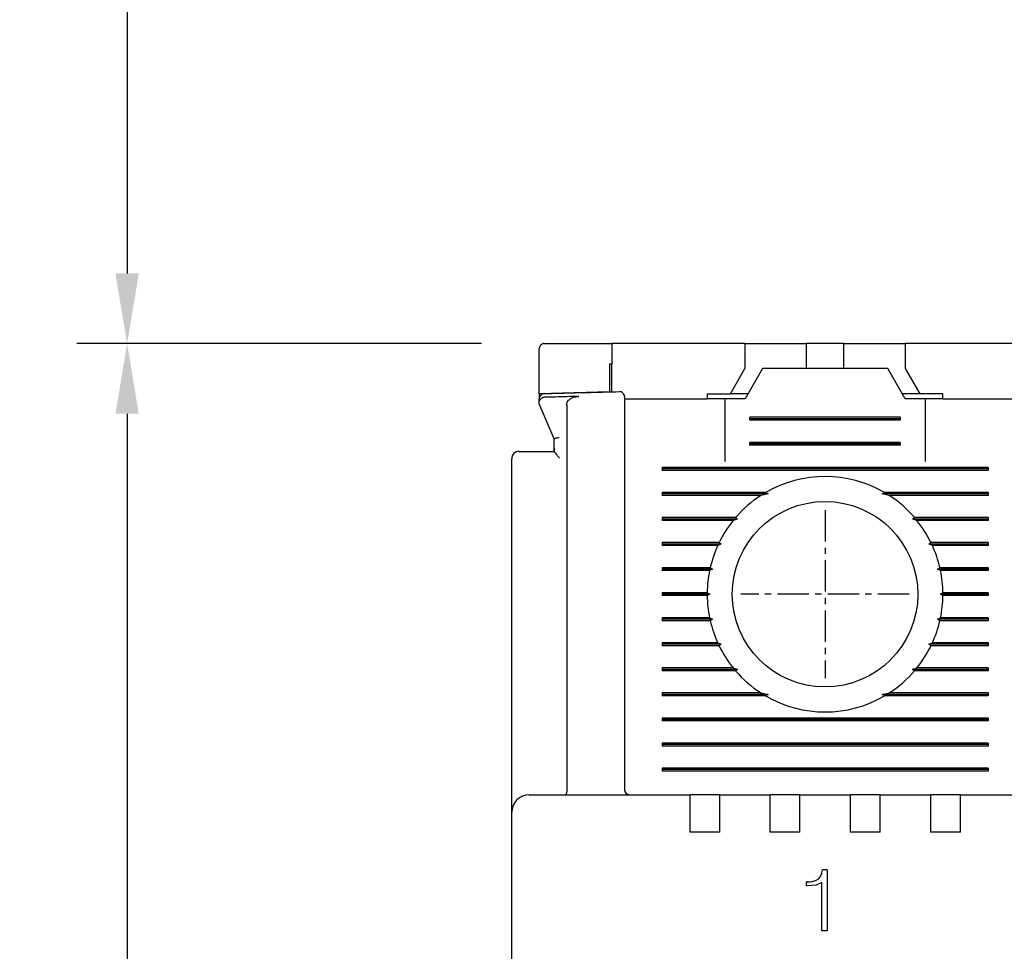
# Model space of a CAD drawing. Extents: x -28 to 1048, y -170 to 585.
# Tile 15 of 22: x 377 to 416, y 414 to 451. Entities that reach past the tile are written whole.
import ezdxf

# ---------------------------------------------------------------- set-up
doc = ezdxf.new("R2010")
doc.units = 0
doc.header["$MEASUREMENT"] = 0
doc.linetypes.add('CENTER', pattern=[2, 1.25, -0.25, 0.25, -0.25])
doc.layers.get('0').update_dxf_attribs({"linetype": 'CONTINUOUS'})
doc.layers.add('cen', color=1, linetype='CENTER')
doc.layers.add('di', color=3, linetype='CONTINUOUS')
doc.styles.add('KIM', font='ROMANS.shx', dxfattribs={"height": 5, "bigfont": 'GSG1.shx'})
doc.styles.get("Standard").update_dxf_attribs({"font": 'romans.shx', "height": 2, "bigfont": 'hgs.shx'})
doc.dimstyles.new('STANDARD$0', dxfattribs={"dimtxt": 5, "dimasz": 5, "dimexe": 1, "dimexo": 2, "dimgap": 2, "dimtad": 1, "dimdec": 4, "dimzin": 12, "dimdsep": 46, "dimtxsty": 'KIM', "dimcen": -1, "dimdle": 0.1, "dimadec": 0, "dimazin": 0, "dimtfac": 1, "dimtdec": 4, "dimtmove": 0, "dimatfit": 3, "dimfxl": 0, "dimtolj": 1, "dimtzin": 0, "dimarcsym": 0})

# ---------------------------------------------------------------- blocks, each defined once
blk = doc.blocks.new('*D186')
at = {"layer": 'di'}
for p, q in [((395.285, 438.009), (379.146, 438.009)), ((381.146, 435.209), (381.146, 342.309)), ((431.985, 339.509), (379.146, 339.509))]:
    blk.add_line(p, q, dxfattribs=at)
for points in [[(380.679, 435.209), (381.612, 435.209), (381.146, 438.009)], [(380.679, 342.309), (381.612, 342.309), (381.146, 339.509)]]:
    blk.add_solid(points, dxfattribs=at)
at = {"layer": 'di', "insert": (378.146, 389.109), "char_height": 2, "attachment_point": 5, "rotation": 90}
blk.add_mtext('\\A1;98.5', dxfattribs=at)
blk = doc.blocks.new('*D169')
at = {"layer": 'di'}
for p, q in [((417.785, 488.109), (379.146, 488.109)), ((381.146, 485.309), (381.146, 440.809)), ((395.285, 438.009), (379.146, 438.009))]:
    blk.add_line(p, q, dxfattribs=at)
for points in [[(380.679, 485.309), (381.612, 485.309), (381.146, 488.109)], [(380.679, 440.809), (381.612, 440.809), (381.146, 438.009)]]:
    blk.add_solid(points, dxfattribs=at)
at = {"layer": 'di', "insert": (378.146, 461.996), "char_height": 2, "attachment_point": 5, "rotation": 90}
blk.add_mtext('\\A1;48', dxfattribs=at)

msp = doc.modelspace()

# ---------------------------------------------------------------- linework, layer by layer
for p, q in [((400.485, 438.009), (400.485, 437.185)), ((405.785, 438.009), (400.485, 438.009)), ((405.785, 438.009), (405.785, 437.009)), ((405.785, 438.009), (407.735, 438.009)), ((407.735, 438.009), (408.235, 438.009)), ((408.235, 438.009), (408.235, 437.009)), ((409.735, 438.009), (408.235, 438.009)), ((409.735, 437.009), (409.735, 438.009)), ((409.735, 438.009), (410.235, 438.009)), ((410.235, 438.009), (412.185, 438.009)), ((412.185, 438.009), (412.185, 437.009)), ((417.485, 438.009), (412.185, 438.009)), ((397.585, 436.009), (397.585, 437.809)), ((400.385, 437.183), (400.385, 436.083)), ((400.485, 436.086), (400.485, 437.185)), ((405.207, 436.009), (405.785, 437.009)), ((406.485, 437.009), (405.792, 435.809)), ((411.485, 437.009), (406.485, 437.009)), ((412.177, 435.809), (411.485, 437.009)), ((412.185, 437.009), (412.762, 436.009)), ((400.385, 436.083), (397.585, 436.009)), ((397.585, 436.009), (397.585, 435.865)), ((404.285, 436.009), (404.285, 435.809)), ((404.285, 436.009), (405.207, 436.009)), ((405.907, 436.009), (405.207, 436.009)), ((412.762, 436.009), (412.062, 436.009)), ((413.685, 436.009), (412.762, 436.009)), ((413.685, 435.809), (413.685, 436.009)), ((398.185, 434.209), (397.585, 435.609)), ((398.685, 435.571), (398.685, 420.195)), ((400.985, 435.809), (404.285, 435.809)), ((404.985, 435.809), (404.285, 435.809)), ((404.985, 435.809), (404.985, 433.309)), ((405.792, 435.809), (404.985, 435.809)), ((412.985, 435.809), (412.177, 435.809)), ((413.685, 435.809), (412.985, 435.809)), ((412.985, 433.309), (412.985, 435.809)), ((413.685, 435.809), (416.985, 435.809)), ((400.985, 435.01), (400.985, 420.209)), ((405.985, 434.951), (405.985, 435.067)), ((411.985, 435.067), (405.985, 435.067)), ((411.985, 435.009), (405.985, 435.009)), ((411.985, 434.951), (405.985, 434.951)), ((411.985, 435.067), (411.985, 434.951)), ((398.185, 433.842), (398.185, 434.21)), ((398.185, 434.21), (398.185, 434.209)), ((405.985, 433.951), (405.985, 434.067)), ((411.985, 434.067), (405.985, 434.067)), ((411.985, 434.009), (405.985, 434.009)), ((411.985, 434.067), (411.985, 433.951)), ((397.185, 433.709), (398.185, 433.709)), ((398.185, 433.842), (398.186, 433.695)), ((398.185, 433.695), (398.185, 433.842)), ((398.186, 433.695), (398.185, 433.695)), ((411.985, 433.951), (405.985, 433.951)), ((396.485, 420.137), (396.485, 433.409)), ((402.485, 433.067), (402.485, 432.951)), ((415.485, 433.067), (402.485, 433.067)), ((415.485, 433.009), (402.485, 433.009)), ((415.485, 432.951), (402.485, 432.951)), ((415.485, 433.067), (415.485, 432.951)), ((406.613, 432.067), (402.485, 432.067)), ((402.485, 432.067), (402.485, 431.951)), ((406.613, 432.067), (406.713, 432.009)), ((411.256, 432.009), (411.356, 432.067)), ((415.485, 432.067), (411.356, 432.067)), ((415.485, 432.067), (415.485, 431.951)), ((406.713, 432.009), (402.485, 432.009)), ((406.426, 431.951), (402.485, 431.951)), ((406.713, 432.009), (406.426, 431.951)), ((411.544, 431.951), (411.256, 432.009)), ((415.485, 432.009), (411.256, 432.009)), ((415.485, 431.951), (411.544, 431.951)), ((405.415, 431.067), (402.485, 431.067)), ((402.485, 431.067), (402.485, 430.951)), ((405.497, 431.009), (402.485, 431.009)), ((405.319, 430.951), (402.485, 430.951)), ((415.485, 431.009), (412.472, 431.009)), ((415.485, 431.067), (412.554, 431.067)), ((415.485, 430.951), (412.65, 430.951)), ((415.485, 431.067), (415.485, 430.951)), ((406.585, 430.809), (406.585, 430.826)), ((411.384, 430.826), (411.385, 430.809)), ((404.759, 430.067), (402.485, 430.067)), ((402.485, 430.067), (402.485, 429.951)), ((415.485, 430.067), (413.21, 430.067)), ((415.485, 430.067), (415.485, 429.951)), ((404.842, 430.009), (402.485, 430.009)), ((404.705, 429.951), (402.485, 429.951)), ((415.485, 430.009), (413.127, 430.009)), ((415.485, 429.951), (413.264, 429.951)), ((404.405, 429.067), (402.485, 429.067)), ((402.485, 429.067), (402.485, 428.951)), ((404.495, 429.009), (402.485, 429.009)), ((404.38, 428.951), (402.485, 428.951)), ((404.495, 429.009), (404.38, 428.951)), ((404.405, 429.067), (404.495, 429.009)), ((413.475, 429.009), (413.564, 429.067)), ((415.485, 429.009), (413.475, 429.009)), ((413.589, 428.951), (413.475, 429.009)), ((415.485, 429.067), (413.564, 429.067)), ((415.485, 428.951), (413.589, 428.951)), ((415.485, 429.067), (415.485, 428.951)), ((404.285, 428.067), (402.485, 428.067)), ((402.485, 428.067), (402.485, 427.951)), ((404.385, 428.009), (402.485, 428.009)), ((404.285, 427.951), (402.485, 427.951)), ((404.285, 428.067), (404.385, 428.009)), ((404.385, 428.009), (404.285, 427.951)), ((413.585, 428.009), (413.684, 428.067)), ((415.485, 428.009), (413.585, 428.009)), ((413.684, 427.951), (413.585, 428.009)), ((415.485, 428.067), (413.684, 428.067)), ((415.485, 427.951), (413.684, 427.951)), ((415.485, 428.067), (415.485, 427.951)), ((404.38, 427.067), (402.485, 427.067)), ((402.485, 427.067), (402.485, 426.951)), ((404.495, 427.009), (402.485, 427.009)), ((404.405, 426.951), (402.485, 426.951)), ((404.38, 427.067), (404.495, 427.009)), ((404.495, 427.009), (404.405, 426.951)), ((413.475, 427.009), (413.589, 427.067)), ((415.485, 427.009), (413.475, 427.009)), ((413.564, 426.951), (413.475, 427.009)), ((415.485, 426.951), (413.564, 426.951)), ((415.485, 427.067), (413.589, 427.067)), ((415.485, 427.067), (415.485, 426.951)), ((404.705, 426.067), (402.485, 426.067)), ((402.485, 426.067), (402.485, 425.951)), ((404.842, 426.009), (402.485, 426.009)), ((404.759, 425.951), (402.485, 425.951)), ((415.485, 426.009), (413.127, 426.009)), ((415.485, 425.951), (413.21, 425.951)), ((415.485, 426.067), (413.264, 426.067)), ((415.485, 426.067), (415.485, 425.951)), ((405.319, 425.067), (402.485, 425.067)), ((402.485, 425.067), (402.485, 424.951)), ((405.497, 425.009), (402.485, 425.009)), ((405.415, 424.951), (402.485, 424.951)), ((406.584, 425.193), (406.585, 425.209)), ((411.385, 425.209), (411.385, 425.193)), ((415.485, 425.009), (412.472, 425.009)), ((415.485, 424.951), (412.554, 424.951)), ((415.485, 425.067), (412.65, 425.067)), ((415.485, 425.067), (415.485, 424.951)), ((406.426, 424.067), (402.485, 424.067)), ((402.485, 424.067), (402.485, 423.951)), ((406.713, 424.009), (402.485, 424.009)), ((406.613, 423.951), (402.485, 423.951)), ((406.426, 424.067), (406.713, 424.009)), ((406.713, 424.009), (406.613, 423.951)), ((411.256, 424.009), (411.544, 424.067)), ((411.356, 423.951), (411.256, 424.009)), ((415.485, 424.009), (411.256, 424.009)), ((415.485, 423.951), (411.356, 423.951)), ((415.485, 424.067), (411.544, 424.067)), ((415.485, 424.067), (415.485, 423.951)), ((402.485, 423.067), (402.485, 422.951)), ((415.485, 423.067), (402.485, 423.067)), ((415.485, 423.009), (402.485, 423.009)), ((415.485, 423.067), (415.485, 422.951)), ((415.485, 422.951), (402.485, 422.951)), ((402.485, 422.067), (402.485, 421.951)), ((415.485, 422.067), (402.485, 422.067)), ((415.485, 422.009), (402.485, 422.009)), ((415.485, 421.951), (402.485, 421.951)), ((415.485, 422.067), (415.485, 421.951)), ((402.485, 421.067), (402.485, 420.951)), ((415.485, 421.067), (402.485, 421.067)), ((415.485, 421.067), (415.485, 420.951)), ((415.485, 421.009), (402.485, 421.009)), ((415.485, 420.951), (402.485, 420.951)), ((396.485, 419.309), (396.485, 420.137)), ((397.185, 420.009), (403.585, 420.009)), ((398.684, 420.193), (398.685, 420.195)), ((403.585, 420.009), (403.585, 419.317)), ((404.785, 420.009), (403.585, 420.009)), ((404.785, 420.009), (406.785, 420.009)), ((404.785, 419.317), (404.785, 420.009)), ((406.785, 420.009), (406.785, 419.317)), ((407.985, 420.009), (406.785, 420.009)), ((407.985, 420.009), (409.985, 420.009)), ((407.985, 419.317), (407.985, 420.009)), ((409.985, 420.009), (409.985, 419.317)), ((411.185, 420.009), (409.985, 420.009)), ((411.185, 420.009), (413.185, 420.009)), ((411.185, 419.317), (411.185, 420.009)), ((413.185, 420.009), (413.185, 419.317)), ((414.385, 420.009), (413.185, 420.009)), ((414.385, 420.009), (428.585, 420.009)), ((414.385, 419.317), (414.385, 420.009)), ((396.485, 356.709), (396.485, 419.309)), ((403.585, 419.317), (403.585, 418.509)), ((404.785, 418.509), (404.785, 419.317)), ((406.785, 419.317), (406.785, 418.509)), ((407.985, 418.509), (407.985, 419.317)), ((409.985, 419.317), (409.985, 418.509)), ((411.185, 418.509), (411.185, 419.317)), ((413.185, 419.317), (413.185, 418.509)), ((414.385, 418.509), (414.385, 419.317)), ((404.785, 418.509), (403.585, 418.509)), ((407.985, 418.509), (406.785, 418.509)), ((411.185, 418.509), (409.985, 418.509)), ((414.385, 418.509), (413.185, 418.509)), ((409.074, 417.009), (408.876, 417.009)), ((409.074, 417.009), (409.074, 414.573)), ((408.251, 416.368), (408.251, 416.528)), ((408.265, 416.528), (408.251, 416.528)), ((408.286, 416.368), (408.251, 416.368)), ((408.627, 416.402), (408.286, 416.368)), ((408.85, 416.503), (408.627, 416.402)), ((408.85, 414.573), (408.85, 416.503)), ((409.074, 414.573), (408.85, 414.573))]:
    msp.add_line(p, q)
at = {"flags": 128}
for points in [[(400.485, 437.185), (400.472, 437.185), (400.46, 437.185), (400.447, 437.184), (400.435, 437.184), (400.422, 437.184), (400.41, 437.183), (400.397, 437.183), (400.385, 437.183)], [(405.415, 431.067), (405.457, 431.037), (405.497, 431.009)], [(412.472, 431.009), (412.512, 431.037), (412.554, 431.067)], [(404.759, 430.067), (404.825, 430.021), (404.842, 430.009)], [(413.21, 425.951), (413.144, 425.997), (413.127, 426.009)], [(405.497, 425.009), (405.457, 424.981), (405.415, 424.951)], [(412.554, 424.951), (412.512, 424.981), (412.472, 425.009)]]:
    msp.add_lwpolyline(points, dxfattribs=at)
msp.add_circle((408.985, 428.009), 3.7)
for centre, radius, start, end in [((397.785, 435.814), 0.2, 91.5655, 180), ((400.785, 435.893), 0.2, 0, 91.4358), ((396.785, 433.409), 0.3, 90, 180), ((408.985, 428.009), 4.7, 59.6946, 120.3054), ((408.985, 428.009), 4.7, 122.9885, 139.4145), ((408.985, 428.009), 4.7, 40.5855, 57.0115), ((408.985, 428.009), 4.7, 141.2434, 154.0354), ((408.985, 428.009), 4.7, 25.9646, 38.7566), ((408.985, 428.009), 4.7, 155.591, 166.9942), ((408.985, 428.009), 4.7, 13.0058, 24.409), ((408.985, 428.009), 4.7, 168.4349, 179.2962), ((408.985, 428.009), 4.7, 0.7038, 11.5651), ((408.985, 428.009), 4.7, 180.7038, 191.5651), ((408.985, 428.009), 4.7, 348.4349, 359.2962), ((408.985, 428.009), 4.7, 193.0058, 204.409), ((408.985, 428.009), 4.7, 335.591, 346.9942), ((408.985, 428.009), 4.7, 205.9646, 218.7566), ((408.985, 428.009), 4.7, 321.2434, 334.0354), ((408.985, 428.009), 4.7, 220.5855, 237.0115), ((408.985, 428.009), 4.7, 302.9885, 319.4145), ((408.985, 428.009), 4.7, 239.6946, 300.3054), ((397.185, 419.309), 0.7, 90, 180), ((401.185, 420.209), 0.2, 180, 270)]:
    msp.add_arc(centre, radius, start, end)
for points, knots in [([(397.785, 438.009), (397.774, 438.009), (397.753, 438.008), (397.717, 437.999), (397.672, 437.978), (397.616, 437.928), (397.588, 437.868), (397.585, 437.823), (397.585, 437.809)], [0, 0, 0, 0, 0.060996, 0.12171, 0.225781, 0.417892, 0.820933, 1, 1, 1, 1]), ([(397.785, 438.009), (398.449, 438.009), (399.349, 438.009), (400.249, 438.009), (400.485, 438.009)], [0, 0, 0, 0, 0.738827, 1, 1, 1, 1]), ([(397.779, 436.014), (398.607, 436.037), (399.608, 436.063), (400.608, 436.089), (400.78, 436.093)], [0, 0, 0, 0, 0.828278, 1, 1, 1, 1]), ([(397.585, 435.683), (397.586, 435.698), (397.589, 435.731), (397.615, 435.776), (397.656, 435.818), (397.692, 435.838), (397.71, 435.848)], [0, 0, 0, 0, 0.226765, 0.487635, 0.743745, 1, 1, 1, 1]), ([(397.585, 435.683), (397.585, 435.71), (397.585, 435.79), (397.585, 435.805), (397.585, 435.814)], [0, 0, 0, 0, 0.351267, 1, 1, 1, 1]), ([(397.585, 435.609), (397.585, 435.61), (397.585, 435.612), (397.585, 435.629), (397.585, 435.654), (397.585, 435.675), (397.585, 435.683)], [0, 0, 0, 0, 0.215584, 0.430356, 0.785441, 1, 1, 1, 1]), ([(397.78, 435.865), (397.761, 435.863), (397.737, 435.86), (397.715, 435.85), (397.71, 435.848)], [0, 0, 0, 0, 0.777371, 1, 1, 1, 1]), ([(399.168, 435.902), (399.007, 435.898), (398.544, 435.886), (398.082, 435.873), (397.78, 435.865)], [0, 0, 0, 0, 0.348376, 1, 1, 1, 1]), ([(398.685, 435.571), (398.688, 435.604), (398.696, 435.669), (398.76, 435.76), (398.872, 435.843), (399.017, 435.892), (399.124, 435.899), (399.168, 435.902)], [0, 0, 0, 0, 0.152105, 0.303692, 0.501205, 0.796816, 1, 1, 1, 1]), ([(400.985, 435.893), (400.985, 435.892), (400.985, 435.887), (400.985, 435.814), (400.985, 435.619), (400.985, 435.342), (400.985, 435.121), (400.985, 435.01)], [0, 0, 0, 0, 0.071308, 0.303412, 0.535586, 0.767794, 1, 1, 1, 1]), ([(398.185, 434.21), (398.187, 434.213), (398.191, 434.219), (398.224, 434.232), (398.274, 434.247), (398.329, 434.261), (398.367, 434.27), (398.383, 434.273), (398.385, 434.273)], [0, 0, 0, 0, 0.209284, 0.418502, 0.629593, 0.844734, 0.985697, 1, 1, 1, 1]), ([(396.785, 433.709), (396.789, 433.709), (396.798, 433.709), (396.868, 433.709), (396.97, 433.709), (397.082, 433.709), (397.156, 433.709), (397.185, 433.709)], [0, 0, 0, 0, 0.2164533, 0.4329288, 0.6487544, 0.8632387, 1, 1, 1, 1]), ([(398.186, 433.695), (398.188, 433.69), (398.195, 433.674), (398.231, 433.628), (398.296, 433.55), (398.353, 433.482), (398.384, 433.444), (398.385, 433.443)], [0, 0, 0, 0, 0.1166004, 0.3327556, 0.6333641, 0.9913807, 1, 1, 1, 1]), ([(405.497, 431.009), (405.48, 431.003), (405.42, 430.984), (405.361, 430.965), (405.319, 430.951)], [0, 0, 0, 0, 0.296332, 1, 1, 1, 1]), ([(412.65, 430.951), (412.608, 430.965), (412.549, 430.984), (412.489, 431.003), (412.472, 431.009)], [0, 0, 0, 0, 0.7036676, 1, 1, 1, 1]), ([(413.127, 430.009), (413.133, 430.013), (413.16, 430.032), (413.188, 430.051), (413.21, 430.067)], [0, 0, 0, 0, 0.205241, 1, 1, 1, 1]), ([(404.842, 430.009), (404.839, 430.008), (404.793, 429.988), (404.747, 429.969), (404.705, 429.951)], [0, 0, 0, 0, 0.076336, 1, 1, 1, 1]), ([(413.264, 429.951), (413.222, 429.969), (413.177, 429.988), (413.13, 430.008), (413.127, 430.009)], [0, 0, 0, 0, 0.923664, 1, 1, 1, 1]), ([(404.705, 426.067), (404.747, 426.049), (404.792, 426.03), (404.838, 426.011), (404.842, 426.009)], [0, 0, 0, 0, 0.922331, 1, 1, 1, 1]), ([(404.842, 426.009), (404.836, 426.005), (404.809, 425.986), (404.781, 425.967), (404.759, 425.951)], [0, 0, 0, 0, 0.206513, 1, 1, 1, 1]), ([(413.127, 426.009), (413.131, 426.011), (413.177, 426.03), (413.222, 426.049), (413.264, 426.067)], [0, 0, 0, 0, 0.077669, 1, 1, 1, 1]), ([(405.319, 425.067), (405.361, 425.053), (405.42, 425.034), (405.48, 425.015), (405.497, 425.009)], [0, 0, 0, 0, 0.702611, 1, 1, 1, 1]), ([(412.472, 425.009), (412.489, 425.015), (412.549, 425.034), (412.608, 425.053), (412.65, 425.067)], [0, 0, 0, 0, 0.297389, 1, 1, 1, 1]), ([(398.684, 420.193), (398.683, 420.171), (398.681, 420.128), (398.671, 420.072), (398.657, 420.03), (398.643, 420.012), (398.634, 420.009), (398.631, 420.009), (398.631, 420.009)], [0, 0, 0, 0, 0.217458, 0.434772, 0.655996, 0.88466, 0.986787, 1, 1, 1, 1]), ([(408.711, 416.643), (408.737, 416.667), (408.787, 416.714), (408.854, 416.837), (408.868, 416.94), (408.876, 417.009)], [0, 0, 0, 0, 0.2498764, 0.4994275, 1, 1, 1, 1]), ([(408.265, 416.528), (408.344, 416.53), (408.502, 416.533), (408.642, 416.607), (408.711, 416.643)], [0, 0, 0, 0, 0.503515, 1, 1, 1, 1])]:
    msp.add_open_spline(points, degree=3, knots=knots)
at = {"layer": 'cen'}
for p, q in [((408.985, 431.364), (408.985, 424.654)), ((412.339, 428.009), (405.63, 428.009))]:
    msp.add_line(p, q, dxfattribs=at)

# ---------------------------------------------------------------- dimensions: what is measured, and where the dimension line sits
at = {"layer": 'di'}
dim = msp.add_linear_dim(base=(381.146, 438.009), p1=(419.785, 488.109), p2=(397.285, 438.009), angle=90, text='48', dimstyle='STANDARD$0', override={"dimtxt": 3, "dimasz": 2.8, "dimexe": 2, "dimdec": 2, "dimzin": 8, "dimtxsty": 'Standard', "dimcen": 0, "dimclrd": 256, "dimclre": 256, "dimclrt": 256, "dimadec": 2, "dimazin": 2, "dimtfac": 0.6, "dimtdec": 2, "dimtzin": 8, "dimlwd": 65535, "dimlwe": 65535, "dimarcsym": 1}, dxfattribs=at)
dim.commit()
dim.dimension.update_dxf_attribs({"geometry": '*D169', "text_midpoint": (381.146, 461.996), "dimtype": 160})
dim = msp.add_linear_dim(base=(381.146, 339.509), p1=(397.285, 438.009), p2=(433.985, 339.509), angle=90, dimstyle='STANDARD$0', override={"dimtxt": 3, "dimasz": 2.8, "dimexe": 2, "dimdec": 2, "dimzin": 8, "dimtxsty": 'Standard', "dimcen": 0, "dimclrd": 256, "dimclre": 256, "dimclrt": 256, "dimadec": 2, "dimazin": 2, "dimtfac": 0.6, "dimtdec": 2, "dimtzin": 8, "dimlwd": 65535, "dimlwe": 65535, "dimarcsym": 1}, dxfattribs=at)
dim.commit()
dim.dimension.update_dxf_attribs({"geometry": '*D186', "text_midpoint": (381.146, 389.109), "dimtype": 160})

doc.saveas('drawing.dxf')
